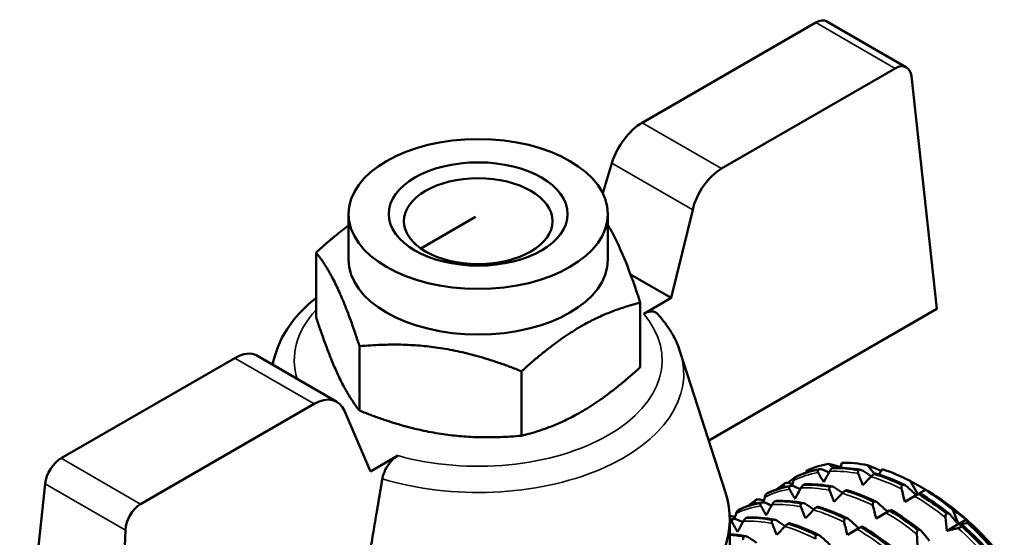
# Model space of a CAD drawing. Header units: millimetres. Extents: x 37 to 190, y 77 to 240.
# Tile 26 of 42: x 143 to 187, y 118 to 141. Entities that reach past the tile are written whole.
import ezdxf

# ---------------------------------------------------------------- set-up
doc = ezdxf.new("R2010")
doc.units = ezdxf.units.MM
doc.layers.add('Видимые тонкие (ГОСТ)', color=7, linetype='Continuous', lineweight=35)
doc.layers.add('Видимый контур (ГОСТ)', color=7, linetype='Continuous', lineweight=50)

msp = doc.modelspace()

# ---------------------------------------------------------------- linework, layer by layer
at = {"layer": 'Видимые тонкие (ГОСТ)'}
for p, q in [((178.465, 140.794), (182.015, 138.745)), ((170.704, 136.313), (174.253, 134.264)), ((169.349, 134.511), (172.962, 132.425)), ((156.034, 123.745), (152.485, 125.794)), ((144.724, 121.314), (148.273, 119.264)), ((143.997, 120.175), (147.591, 118.099))]:
    msp.add_line(p, q, dxfattribs=at)
for centre, major_axis, start_param, end_param in [((163.369, 125.702), (-8.226, 0), 5.791119, 6.461203), ((163.369, 125.702), (8.226, 0), 4.260786, 6.734788), ((163.369, 125.09), (-9.194, 0), 6.099278, 6.209514), ((163.369, 125.09), (9.194, 0), 4.227469, 6.467093)]:
    msp.add_ellipse(centre, major_axis=major_axis, ratio=0.57735, start_param=start_param, end_param=end_param, dxfattribs=at)
for points in [[(178.578, 120.672), (178.184, 120.608), (177.813, 120.49), (177.47, 120.32)], [(180.368, 120.624), (179.925, 120.711), (179.495, 120.745), (179.084, 120.725)], [(182.306, 119.939), (181.844, 120.171), (181.383, 120.355), (180.931, 120.486)], [(177.293, 119.931), (176.9, 119.866), (176.529, 119.748), (176.186, 119.579)], [(177.053, 120.08), (177.004, 120.047), (176.956, 120.013), (176.909, 119.978)], [(179.084, 119.882), (178.641, 119.969), (178.211, 120.003), (177.8, 119.984)], [(175.769, 119.338), (175.72, 119.306), (175.672, 119.272), (175.624, 119.237)], [(181.022, 119.198), (180.56, 119.43), (180.099, 119.613), (179.647, 119.745)], [(184.264, 118.667), (183.812, 119.029), (183.351, 119.348), (182.889, 119.621)], [(176.009, 119.189), (175.616, 119.125), (175.245, 119.007), (174.901, 118.837)], [(177.8, 119.141), (177.357, 119.228), (176.927, 119.262), (176.516, 119.242)], [(179.738, 118.456), (179.275, 118.689), (178.815, 118.872), (178.363, 119.003)], [(176.516, 118.399), (176.073, 118.486), (175.643, 118.521), (175.232, 118.501)], [(182.98, 117.926), (182.528, 118.287), (182.067, 118.607), (181.605, 118.88)], [(174.725, 118.448), (174.69, 118.442), (174.654, 118.436), (174.619, 118.429)], [(178.454, 117.715), (177.991, 117.947), (177.53, 118.131), (177.079, 118.262)], [(181.695, 117.184), (181.244, 117.546), (180.783, 117.865), (180.32, 118.138)], [(186.111, 116.897), (185.7, 117.362), (185.269, 117.796), (184.827, 118.191)]]:
    msp.add_open_spline(points, degree=3, dxfattribs=at)
at = {"layer": 'Видимый контур (ГОСТ)'}
for p, q in [((170.704, 136.313), (178.465, 140.794)), ((178.958, 140.848), (182.522, 138.79)), ((182.015, 138.745), (174.253, 134.264)), ((183.874, 127.989), (182.742, 138.393)), ((168.939, 133.167), (169.349, 134.511)), ((157.569, 130.193), (157.569, 132.234)), ((163.247, 132.11), (160.8, 130.697)), ((169.169, 130.193), (169.169, 132.234)), ((172.962, 132.425), (171.992, 128.48)), ((156.119, 127.627), (156.119, 130.51)), ((170.185, 129.523), (171.992, 128.48)), ((170.619, 125.384), (170.619, 128.267)), ((171.992, 128.48), (170.77, 127.774)), ((173.682, 122.104), (183.874, 127.989)), ((154.33, 126.06), (154.152, 125.508)), ((158.062, 123.442), (158.062, 126.324)), ((172.408, 126.06), (174.429, 119.786)), ((144.724, 121.314), (152.485, 125.794)), ((153.47, 125.902), (157.049, 123.836)), ((165.312, 122.32), (165.312, 125.203)), ((156.034, 123.745), (148.273, 119.264)), ((158.557, 120.723), (157.389, 123.434)), ((159.779, 121.429), (158.557, 120.723)), ((179.635, 121.115), (179.575, 120.89)), ((178.052, 120.758), (178.052, 120.676)), ((178.593, 120.805), (178.605, 120.812)), ((179.238, 120.884), (179.037, 121.062)), ((179.222, 120.877), (179.21, 120.87)), ((180.392, 120.776), (180.404, 120.783)), ((181.092, 120.616), (180.783, 121.001)), ((181.45, 120.823), (181.284, 120.586)), ((177.564, 120.475), (177.563, 120.475)), ((177.585, 120.488), (177.573, 120.481)), ((181.09, 120.615), (181.078, 120.608)), ((183.027, 119.701), (182.681, 120.299)), ((142.864, 109.208), (143.997, 120.175)), ((177.065, 120.188), (177.077, 120.195)), ((177.308, 120.064), (177.32, 120.071)), ((177.938, 120.135), (177.926, 120.128)), ((179.108, 120.034), (179.12, 120.041)), ((179.806, 119.874), (179.794, 119.867)), ((182.344, 120.104), (182.356, 120.111)), ((183.372, 119.9), (183.111, 119.749)), ((175.781, 119.447), (175.793, 119.454)), ((176.301, 119.747), (176.289, 119.74)), ((176.654, 119.394), (176.642, 119.387)), ((181.06, 119.363), (181.072, 119.37)), ((182.889, 119.621), (182.447, 119.366)), ((183.054, 119.716), (182.889, 119.621)), ((183.066, 119.723), (183.054, 119.716)), ((183.111, 119.749), (183.066, 119.723)), ((175.017, 119.005), (175.005, 118.998)), ((176.024, 119.322), (176.036, 119.329)), ((177.823, 119.293), (177.836, 119.3)), ((178.522, 119.132), (178.51, 119.125)), ((181.77, 118.975), (181.605, 118.88)), ((181.782, 118.982), (181.77, 118.975)), ((181.827, 119.008), (181.782, 118.982)), ((184.848, 118.372), (184.603, 119.002)), ((174.619, 118.598), (174.619, 114.516)), ((174.74, 118.581), (174.752, 118.588)), ((175.37, 118.652), (175.358, 118.645)), ((176.539, 118.552), (176.551, 118.559)), ((179.776, 118.621), (179.788, 118.628)), ((181.605, 118.88), (181.163, 118.625)), ((184.32, 118.838), (184.332, 118.845)), ((185.201, 118.577), (184.848, 118.372)), ((147.591, 118.099), (147.105, 106.76)), ((177.238, 118.391), (177.226, 118.384)), ((180.32, 118.138), (179.879, 117.883)), ((180.486, 118.234), (180.32, 118.138)), ((180.498, 118.241), (180.486, 118.234)), ((180.543, 118.267), (180.498, 118.241)), ((183.035, 118.097), (183.047, 118.104)), ((184.837, 118.367), (184.322, 118.069)), ((185.271, 118.41), (184.848, 118.372)), ((185.018, 118.264), (185.006, 118.257)), ((175.255, 117.81), (175.267, 117.817)), ((178.491, 117.88), (178.503, 117.887))]:
    msp.add_line(p, q, dxfattribs=at)
for centre, major_axis, ratio, start_param, end_param in [((178.44, 139.992), (-0.525, -0.851), 0.556861, 3.157869, 3.943267), ((182.039, 137.914), (-0.473, -0.882), 0.597134, 2.424746, 3.908276), ((170.655, 134.709), (-1.05, -1.703), 0.556861, 3.943267, 5.153227), ((174.303, 132.603), (-0.946, -1.763), 0.597134, 3.908276, 5.118235), ((163.369, 130.193), (5.8, 0), 0.57735, 3.141593, 6.283185), ((152.435, 124.19), (-1.05, -1.703), 0.556861, 3.157869, 3.943267), ((156.084, 122.084), (-0.946, -1.763), 0.597134, 2.698316, 3.908276), ((144.699, 120.511), (-0.525, -0.851), 0.556861, 3.943267, 5.426797), ((183.027, 111.576), (-5.225, 9.05), 0.57735, 5.806357, 5.974616), ((183.027, 111.576), (-5.225, 9.05), 0.57735, 6.068156, 6.236415), ((183.027, 111.576), (5.225, -9.05), 0.57735, 2.402965, 2.571223), ((183.027, 111.576), (-5.225, 9.05), 0.57735, 0.04677, 0.117129), ((163.369, 118.598), (11.25, 0), 0.57735, 5.678086, 6.467093), ((183.027, 111.576), (5.225, -9.05), 0.57735, 2.141166, 2.309424), ((183.38, 111.781), (4.975, -8.617), 0.57735, 2.094395, 2.356194), ((148.298, 118.434), (-0.473, -0.882), 0.597134, 3.908276, 5.391805), ((183.38, 111.781), (4.975, -8.617), 0.57735, 1.832596, 2.094395), ((183.027, 111.576), (5.225, -9.05), 0.57735, 1.879366, 2.047625)]:
    msp.add_ellipse(centre, major_axis=major_axis, ratio=ratio, start_param=start_param, end_param=end_param, dxfattribs=at)
for centre, major_axis in [((163.369, 132.234), (5.8, 0)), ((163.369, 132.234), (-4, 0)), ((163.369, 131.915), (3.324, 0))]:
    msp.add_ellipse(centre, major_axis=major_axis, ratio=0.57735, dxfattribs=at)
for points, weights in [([(156.119, 130.51), (156.884, 131.207), (157.569, 131.718)], [1, 1.04017329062, 1.05948184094]), ([(169.169, 131.743), (169.856, 130.606), (170.619, 128.267)], [1.05639872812, 1.11760703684, 1]), ([(158.062, 126.324), (157.091, 129.302), (156.119, 130.51)], [1, 1.15470053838, 1]), ([(170.619, 128.267), (167.965, 127.619), (165.312, 125.203)], [1, 1.15470053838, 1]), ([(156.119, 127.627), (157.091, 124.65), (158.062, 123.442)], [1, 1.15470053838, 1]), ([(165.312, 125.203), (161.687, 126.648), (158.062, 126.324)], [1, 1.15470053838, 1]), ([(165.312, 122.32), (167.965, 122.968), (170.619, 125.384)], [1, 1.15470053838, 1]), ([(158.062, 123.442), (161.687, 121.996), (165.312, 122.32)], [1, 1.15470053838, 1]), ([(179.037, 121.062), (179.316, 120.991), (179.583, 120.921)], [1, 1.00037561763, 1.00025970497]), ([(180.783, 121.001), (181.098, 120.874), (181.397, 120.748)], [1, 1.00045107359, 1.00019329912]), ([(177.563, 120.475), (177.564, 120.475), (177.565, 120.475)], [1, 1.00000103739, 1.00000207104]), ([(182.681, 120.299), (183.043, 120.099), (183.38, 119.905)], [1, 1.00057407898, 1]), ([(183.38, 119.905), (183.38, 119.905), (183.372, 119.9)], [1, 1.00057407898, 1]), ([(184.603, 119.002), (184.914, 118.786), (185.201, 118.577)], [1, 1.00057407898, 1]), ([(185.201, 118.577), (185.239, 118.498), (185.271, 118.41)], [1, 1.00057407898, 1])]:
    msp.add_rational_spline(points, weights, degree=2, dxfattribs=at)
for points, knots in [([(154.33, 126.06), (154.516, 126.637), (154.834, 127.175), (155.505, 127.952), (155.797, 128.227), (156.119, 128.481)], [2.5401019, 2.5401019, 2.5401019, 2.5401019, 2.818481, 2.818481, 2.9893039, 2.9893039, 2.9893039, 2.9893039]), ([(171.4, 127.755), (171.371, 127.787), (171.34, 127.813), (171.24, 127.868), (171.148, 127.885), (170.975, 127.867), (170.864, 127.828), (170.77, 127.774)], [0.05484906, 0.05484906, 0.05484906, 0.05484906, 0.0735615, 0.0735615, 0.11181989, 0.11181989, 0.15154576, 0.15154576, 0.15154576, 0.15154576]), ([(171.4, 127.756), (171.492, 127.655), (171.58, 127.551), (171.745, 127.338), (171.823, 127.23), (171.969, 127.008), (172.037, 126.894), (172.162, 126.663), (172.219, 126.545), (172.322, 126.306), (172.368, 126.184), (172.408, 126.06)], [5.0161703, 5.0161703, 5.0161703, 5.0161703, 5.0757122, 5.0757122, 5.1352541, 5.1352541, 5.194796, 5.194796, 5.2543379, 5.2543379, 5.3138798, 5.3138798, 5.3138798, 5.3138798]), ([(159.779, 121.429), (159.686, 121.375), (159.576, 121.286), (159.408, 121.107), (159.319, 120.985), (159.197, 120.766), (159.141, 120.63), (159.1, 120.477), (159.091, 120.435), (159.083, 120.394)], [0.4592163, 0.4592163, 0.4592163, 0.4592163, 0.4989422, 0.4989422, 0.5372006, 0.5372006, 0.5743027, 0.5743027, 0.5870323, 0.5870323, 0.5870323, 0.5870323]), ([(178.578, 120.672), (178.571, 120.684), (178.566, 120.695), (178.559, 120.718), (178.558, 120.729), (178.558, 120.753), (178.561, 120.766), (178.573, 120.789), (178.582, 120.798), (178.593, 120.805)], [-0.01992, -0.01992, -0.01992, -0.01992, -0.0151496, -0.0151496, -0.01067581, -0.01067581, -0.00499702, -0.00499702, 0, 0, 0, 0]), ([(178.605, 120.812), (178.618, 120.819), (178.634, 120.823), (178.668, 120.827), (178.687, 120.826), (178.734, 120.819), (178.764, 120.81), (178.793, 120.796)], [-0.02228821, -0.02228821, -0.02228821, -0.02228821, -0.01619448, -0.01619448, -0.00966289, -0.00966289, 0, 0, 0, 0]), ([(179.21, 120.87), (179.197, 120.862), (179.184, 120.851), (179.158, 120.826), (179.144, 120.812), (179.115, 120.775), (179.098, 120.751), (179.084, 120.725)], [-0.02228821, -0.02228821, -0.02228821, -0.02228821, -0.01619448, -0.01619448, -0.00966289, -0.00966289, 0, 0, 0, 0]), ([(179.259, 120.888), (179.258, 120.888), (179.256, 120.888), (179.244, 120.886), (179.234, 120.883), (179.222, 120.877)], [-0.006047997, -0.006047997, -0.006047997, -0.006047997, -0.004997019, -0.004997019, 0, 0, 0, 0]), ([(180.368, 120.624), (180.363, 120.637), (180.359, 120.651), (180.354, 120.678), (180.353, 120.691), (180.355, 120.719), (180.358, 120.734), (180.372, 120.759), (180.381, 120.768), (180.392, 120.776)], [-0.01992, -0.01992, -0.01992, -0.01992, -0.0151496, -0.0151496, -0.01067581, -0.01067581, -0.00499702, -0.00499702, 0, 0, 0, 0]), ([(180.404, 120.783), (180.417, 120.789), (180.432, 120.793), (180.466, 120.794), (180.484, 120.791), (180.529, 120.779), (180.556, 120.766), (180.583, 120.748)], [-0.02228821, -0.02228821, -0.02228821, -0.02228821, -0.01619448, -0.01619448, -0.00966289, -0.00966289, 0, 0, 0, 0]), ([(177.077, 120.195), (177.091, 120.202), (177.106, 120.207), (177.142, 120.214), (177.161, 120.215), (177.209, 120.215), (177.239, 120.211), (177.268, 120.204)], [-0.02228821, -0.02228821, -0.02228821, -0.02228821, -0.01619448, -0.01619448, -0.00966289, -0.00966289, 0, 0, 0, 0]), ([(177.573, 120.481), (177.56, 120.473), (177.548, 120.462), (177.525, 120.435), (177.514, 120.419), (177.49, 120.377), (177.478, 120.349), (177.47, 120.32)], [-0.02228821, -0.02228821, -0.02228821, -0.02228821, -0.01619448, -0.01619448, -0.00966289, -0.00966289, 0, 0, 0, 0]), ([(181.078, 120.608), (181.065, 120.6), (181.051, 120.591), (181.022, 120.569), (181.007, 120.557), (180.971, 120.526), (180.95, 120.506), (180.931, 120.486)], [-0.02228821, -0.02228821, -0.02228821, -0.02228821, -0.01619448, -0.01619448, -0.00966289, -0.00966289, 0, 0, 0, 0]), ([(181.14, 120.63), (181.136, 120.632), (181.129, 120.631), (181.112, 120.626), (181.102, 120.621), (181.09, 120.615)], [-0.01055695, -0.01055695, -0.01055695, -0.01055695, -0.00499702, -0.00499702, 0, 0, 0, 0]), ([(177.053, 120.08), (177.047, 120.088), (177.041, 120.097), (177.034, 120.114), (177.032, 120.123), (177.031, 120.142), (177.034, 120.153), (177.046, 120.173), (177.054, 120.181), (177.065, 120.188)], [-0.01992, -0.01992, -0.01992, -0.01992, -0.0151496, -0.0151496, -0.01067581, -0.01067581, -0.00499702, -0.00499702, 0, 0, 0, 0]), ([(177.293, 119.931), (177.287, 119.942), (177.282, 119.954), (177.275, 119.976), (177.273, 119.987), (177.274, 120.012), (177.277, 120.025), (177.289, 120.047), (177.297, 120.056), (177.308, 120.064)], [-0.01992, -0.01992, -0.01992, -0.01992, -0.0151496, -0.0151496, -0.01067581, -0.01067581, -0.00499702, -0.00499702, 0, 0, 0, 0]), ([(177.32, 120.071), (177.334, 120.077), (177.349, 120.082), (177.384, 120.085), (177.403, 120.084), (177.45, 120.077), (177.48, 120.068), (177.509, 120.055)], [-0.02228821, -0.02228821, -0.02228821, -0.02228821, -0.01619448, -0.01619448, -0.00966289, -0.00966289, 0, 0, 0, 0]), ([(177.926, 120.128), (177.913, 120.12), (177.9, 120.11), (177.873, 120.085), (177.86, 120.071), (177.83, 120.034), (177.814, 120.009), (177.8, 119.984)], [-0.02228821, -0.02228821, -0.02228821, -0.02228821, -0.01619448, -0.01619448, -0.00966289, -0.00966289, 0, 0, 0, 0]), ([(177.975, 120.147), (177.973, 120.147), (177.971, 120.147), (177.96, 120.145), (177.95, 120.141), (177.938, 120.135)], [-0.006047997, -0.006047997, -0.006047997, -0.006047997, -0.004997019, -0.004997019, 0, 0, 0, 0]), ([(179.084, 119.882), (179.079, 119.896), (179.074, 119.91), (179.07, 119.936), (179.069, 119.949), (179.07, 119.977), (179.074, 119.992), (179.088, 120.017), (179.097, 120.027), (179.108, 120.034)], [-0.01992, -0.01992, -0.01992, -0.01992, -0.0151496, -0.0151496, -0.01067581, -0.01067581, -0.00499702, -0.00499702, 0, 0, 0, 0]), ([(179.12, 120.041), (179.133, 120.048), (179.148, 120.051), (179.182, 120.052), (179.2, 120.05), (179.245, 120.037), (179.272, 120.024), (179.299, 120.006)], [-0.02228821, -0.02228821, -0.02228821, -0.02228821, -0.01619448, -0.01619448, -0.00966289, -0.00966289, 0, 0, 0, 0]), ([(179.794, 119.867), (179.781, 119.859), (179.767, 119.849), (179.738, 119.827), (179.723, 119.815), (179.687, 119.784), (179.666, 119.765), (179.647, 119.745)], [-0.02228821, -0.02228821, -0.02228821, -0.02228821, -0.01619448, -0.01619448, -0.00966289, -0.00966289, 0, 0, 0, 0]), ([(179.856, 119.889), (179.851, 119.89), (179.845, 119.89), (179.827, 119.884), (179.818, 119.88), (179.806, 119.874)], [-0.01055695, -0.01055695, -0.01055695, -0.01055695, -0.00499702, -0.00499702, 0, 0, 0, 0]), ([(182.306, 119.939), (182.303, 119.954), (182.3, 119.97), (182.298, 119.999), (182.299, 120.013), (182.303, 120.044), (182.308, 120.06), (182.323, 120.086), (182.333, 120.097), (182.344, 120.104)], [-0.01992, -0.01992, -0.01992, -0.01992, -0.0151496, -0.0151496, -0.01067581, -0.01067581, -0.00499702, -0.00499702, 0, 0, 0, 0]), ([(182.356, 120.111), (182.369, 120.118), (182.384, 120.12), (182.416, 120.12), (182.433, 120.116), (182.473, 120.1), (182.498, 120.084), (182.521, 120.063)], [-0.02228821, -0.02228821, -0.02228821, -0.02228821, -0.01619448, -0.01619448, -0.00966289, -0.00966289, 0, 0, 0, 0]), ([(175.769, 119.338), (175.762, 119.347), (175.757, 119.355), (175.75, 119.373), (175.748, 119.381), (175.747, 119.401), (175.75, 119.412), (175.762, 119.431), (175.77, 119.44), (175.781, 119.447)], [-0.01992, -0.01992, -0.01992, -0.01992, -0.0151496, -0.0151496, -0.01067581, -0.01067581, -0.00499702, -0.00499702, 0, 0, 0, 0]), ([(175.793, 119.454), (175.807, 119.461), (175.822, 119.466), (175.857, 119.473), (175.877, 119.474), (175.925, 119.474), (175.955, 119.47), (175.984, 119.462)], [-0.02228821, -0.02228821, -0.02228821, -0.02228821, -0.01619448, -0.01619448, -0.00966289, -0.00966289, 0, 0, 0, 0]), ([(176.036, 119.329), (176.05, 119.336), (176.065, 119.34), (176.1, 119.344), (176.119, 119.343), (176.166, 119.336), (176.196, 119.327), (176.224, 119.314)], [-0.02228821, -0.02228821, -0.02228821, -0.02228821, -0.01619448, -0.01619448, -0.00966289, -0.00966289, 0, 0, 0, 0]), ([(176.289, 119.74), (176.276, 119.732), (176.264, 119.721), (176.24, 119.694), (176.229, 119.678), (176.206, 119.636), (176.194, 119.608), (176.186, 119.579)], [-0.02228821, -0.02228821, -0.02228821, -0.02228821, -0.01619448, -0.01619448, -0.00966289, -0.00966289, 0, 0, 0, 0]), ([(176.642, 119.387), (176.629, 119.379), (176.616, 119.368), (176.589, 119.344), (176.576, 119.329), (176.546, 119.292), (176.53, 119.268), (176.516, 119.242)], [-0.02228821, -0.02228821, -0.02228821, -0.02228821, -0.01619448, -0.01619448, -0.00966289, -0.00966289, 0, 0, 0, 0]), ([(176.691, 119.405), (176.689, 119.405), (176.687, 119.405), (176.676, 119.404), (176.665, 119.4), (176.654, 119.394)], [-0.006047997, -0.006047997, -0.006047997, -0.006047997, -0.004997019, -0.004997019, 0, 0, 0, 0]), ([(181.022, 119.198), (181.018, 119.213), (181.016, 119.228), (181.014, 119.258), (181.014, 119.272), (181.019, 119.302), (181.024, 119.319), (181.039, 119.345), (181.049, 119.355), (181.06, 119.363)], [-0.01992, -0.01992, -0.01992, -0.01992, -0.0151496, -0.0151496, -0.01067581, -0.01067581, -0.00499702, -0.00499702, 0, 0, 0, 0]), ([(181.072, 119.37), (181.085, 119.376), (181.1, 119.379), (181.131, 119.378), (181.148, 119.375), (181.189, 119.358), (181.214, 119.343), (181.237, 119.322)], [-0.02228821, -0.02228821, -0.02228821, -0.02228821, -0.01619448, -0.01619448, -0.00966289, -0.00966289, 0, 0, 0, 0]), ([(175.005, 118.998), (174.992, 118.99), (174.98, 118.979), (174.956, 118.952), (174.945, 118.936), (174.922, 118.895), (174.91, 118.867), (174.901, 118.837)], [-0.02228821, -0.02228821, -0.02228821, -0.02228821, -0.01619448, -0.01619448, -0.00966289, -0.00966289, 0, 0, 0, 0]), ([(176.009, 119.189), (176.003, 119.201), (175.998, 119.212), (175.991, 119.235), (175.989, 119.246), (175.989, 119.27), (175.992, 119.283), (176.005, 119.306), (176.013, 119.315), (176.024, 119.322)], [-0.01992, -0.01992, -0.01992, -0.01992, -0.0151496, -0.0151496, -0.01067581, -0.01067581, -0.00499702, -0.00499702, 0, 0, 0, 0]), ([(177.8, 119.141), (177.794, 119.154), (177.79, 119.168), (177.785, 119.195), (177.785, 119.208), (177.786, 119.236), (177.79, 119.251), (177.804, 119.276), (177.812, 119.286), (177.823, 119.293)], [-0.01992, -0.01992, -0.01992, -0.01992, -0.0151496, -0.0151496, -0.01067581, -0.01067581, -0.00499702, -0.00499702, 0, 0, 0, 0]), ([(177.836, 119.3), (177.849, 119.306), (177.864, 119.31), (177.898, 119.311), (177.916, 119.308), (177.96, 119.296), (177.988, 119.283), (178.015, 119.265)], [-0.02228821, -0.02228821, -0.02228821, -0.02228821, -0.01619448, -0.01619448, -0.00966289, -0.00966289, 0, 0, 0, 0]), ([(178.51, 119.125), (178.497, 119.117), (178.483, 119.108), (178.454, 119.086), (178.438, 119.074), (178.403, 119.043), (178.382, 119.023), (178.363, 119.003)], [-0.02228821, -0.02228821, -0.02228821, -0.02228821, -0.01619448, -0.01619448, -0.00966289, -0.00966289, 0, 0, 0, 0]), ([(178.572, 119.148), (178.567, 119.149), (178.561, 119.148), (178.543, 119.143), (178.533, 119.138), (178.522, 119.132)], [-0.01055695, -0.01055695, -0.01055695, -0.01055695, -0.00499702, -0.00499702, 0, 0, 0, 0]), ([(174.725, 118.448), (174.719, 118.459), (174.714, 118.471), (174.707, 118.493), (174.705, 118.504), (174.705, 118.529), (174.708, 118.542), (174.721, 118.564), (174.729, 118.574), (174.74, 118.581)], [-0.01992, -0.01992, -0.01992, -0.01992, -0.0151496, -0.0151496, -0.01067581, -0.01067581, -0.00499702, -0.00499702, 0, 0, 0, 0]), ([(174.752, 118.588), (174.766, 118.595), (174.781, 118.599), (174.816, 118.602), (174.835, 118.602), (174.882, 118.594), (174.911, 118.585), (174.94, 118.572)], [-0.02228821, -0.02228821, -0.02228821, -0.02228821, -0.01619448, -0.01619448, -0.00966289, -0.00966289, 0, 0, 0, 0]), ([(175.358, 118.645), (175.345, 118.637), (175.332, 118.627), (175.305, 118.602), (175.292, 118.588), (175.262, 118.551), (175.246, 118.526), (175.232, 118.501)], [-0.02228821, -0.02228821, -0.02228821, -0.02228821, -0.01619448, -0.01619448, -0.00966289, -0.00966289, 0, 0, 0, 0]), ([(175.407, 118.664), (175.405, 118.664), (175.403, 118.664), (175.392, 118.662), (175.381, 118.658), (175.37, 118.652)], [-0.006047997, -0.006047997, -0.006047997, -0.006047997, -0.004997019, -0.004997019, 0, 0, 0, 0]), ([(176.516, 118.399), (176.51, 118.413), (176.506, 118.427), (176.501, 118.454), (176.5, 118.466), (176.502, 118.495), (176.506, 118.51), (176.519, 118.534), (176.528, 118.544), (176.539, 118.552)], [-0.01992, -0.01992, -0.01992, -0.01992, -0.0151496, -0.0151496, -0.01067581, -0.01067581, -0.00499702, -0.00499702, 0, 0, 0, 0]), ([(176.551, 118.559), (176.565, 118.565), (176.58, 118.568), (176.614, 118.57), (176.632, 118.567), (176.676, 118.554), (176.704, 118.541), (176.731, 118.523)], [-0.02228821, -0.02228821, -0.02228821, -0.02228821, -0.01619448, -0.01619448, -0.00966289, -0.00966289, 0, 0, 0, 0]), ([(179.738, 118.456), (179.734, 118.471), (179.732, 118.487), (179.73, 118.516), (179.73, 118.53), (179.735, 118.561), (179.74, 118.577), (179.755, 118.604), (179.764, 118.614), (179.776, 118.621)], [-0.01992, -0.01992, -0.01992, -0.01992, -0.0151496, -0.0151496, -0.01067581, -0.01067581, -0.00499702, -0.00499702, 0, 0, 0, 0]), ([(179.788, 118.628), (179.801, 118.635), (179.815, 118.638), (179.847, 118.637), (179.864, 118.633), (179.905, 118.617), (179.93, 118.601), (179.953, 118.58)], [-0.02228821, -0.02228821, -0.02228821, -0.02228821, -0.01619448, -0.01619448, -0.00966289, -0.00966289, 0, 0, 0, 0]), ([(184.264, 118.667), (184.262, 118.683), (184.262, 118.699), (184.264, 118.73), (184.266, 118.745), (184.274, 118.776), (184.281, 118.793), (184.298, 118.82), (184.308, 118.831), (184.32, 118.838)], [-0.01992, -0.01992, -0.01992, -0.01992, -0.0151496, -0.0151496, -0.01067581, -0.01067581, -0.00499702, -0.00499702, 0, 0, 0, 0]), ([(184.332, 118.845), (184.345, 118.852), (184.359, 118.854), (184.388, 118.853), (184.403, 118.848), (184.439, 118.831), (184.46, 118.814), (184.479, 118.791)], [-0.02228821, -0.02228821, -0.02228821, -0.02228821, -0.01619448, -0.01619448, -0.00966289, -0.00966289, 0, 0, 0, 0]), ([(177.226, 118.384), (177.213, 118.376), (177.199, 118.366), (177.169, 118.345), (177.154, 118.332), (177.119, 118.301), (177.098, 118.282), (177.079, 118.262)], [-0.02228821, -0.02228821, -0.02228821, -0.02228821, -0.01619448, -0.01619448, -0.00966289, -0.00966289, 0, 0, 0, 0]), ([(177.288, 118.406), (177.283, 118.407), (177.276, 118.407), (177.259, 118.401), (177.249, 118.397), (177.238, 118.391)], [-0.01055695, -0.01055695, -0.01055695, -0.01055695, -0.00499702, -0.00499702, 0, 0, 0, 0]), ([(182.98, 117.926), (182.978, 117.942), (182.978, 117.958), (182.98, 117.988), (182.982, 118.003), (182.99, 118.035), (182.997, 118.052), (183.014, 118.079), (183.024, 118.089), (183.035, 118.097)], [-0.01992, -0.01992, -0.01992, -0.01992, -0.0151496, -0.0151496, -0.01067581, -0.01067581, -0.00499702, -0.00499702, 0, 0, 0, 0]), ([(183.047, 118.104), (183.061, 118.11), (183.074, 118.113), (183.104, 118.111), (183.119, 118.107), (183.155, 118.089), (183.176, 118.072), (183.195, 118.05)], [-0.02228821, -0.02228821, -0.02228821, -0.02228821, -0.01619448, -0.01619448, -0.00966289, -0.00966289, 0, 0, 0, 0]), ([(185.006, 118.257), (184.993, 118.25), (184.978, 118.243), (184.944, 118.228), (184.926, 118.221), (184.881, 118.206), (184.854, 118.198), (184.827, 118.191)], [-0.02228821, -0.02228821, -0.02228821, -0.02228821, -0.01619448, -0.01619448, -0.00966289, -0.00966289, 0, 0, 0, 0]), ([(185.042, 118.315), (185.047, 118.314), (185.051, 118.312), (185.056, 118.307), (185.057, 118.304), (185.055, 118.295), (185.052, 118.29), (185.038, 118.277), (185.029, 118.271), (185.018, 118.264)], [-0.01992, -0.01992, -0.01992, -0.01992, -0.0151496, -0.0151496, -0.01067581, -0.01067581, -0.00499702, -0.00499702, 0, 0, 0, 0]), ([(175.231, 117.658), (175.226, 117.672), (175.222, 117.685), (175.217, 117.712), (175.216, 117.725), (175.218, 117.753), (175.222, 117.768), (175.235, 117.793), (175.244, 117.803), (175.255, 117.81)], [-0.01992, -0.01992, -0.01992, -0.01992, -0.0151496, -0.0151496, -0.01067581, -0.01067581, -0.00499702, -0.00499702, 0, 0, 0, 0]), ([(175.267, 117.817), (175.28, 117.824), (175.296, 117.827), (175.329, 117.828), (175.348, 117.825), (175.392, 117.813), (175.42, 117.8), (175.446, 117.782)], [-0.02228821, -0.02228821, -0.02228821, -0.02228821, -0.01619448, -0.01619448, -0.00966289, -0.00966289, 0, 0, 0, 0]), ([(178.454, 117.715), (178.45, 117.73), (178.448, 117.745), (178.446, 117.775), (178.446, 117.789), (178.451, 117.82), (178.456, 117.836), (178.471, 117.862), (178.48, 117.872), (178.491, 117.88)], [-0.01992, -0.01992, -0.01992, -0.01992, -0.0151496, -0.0151496, -0.01067581, -0.01067581, -0.00499702, -0.00499702, 0, 0, 0, 0]), ([(178.503, 117.887), (178.517, 117.893), (178.531, 117.896), (178.563, 117.896), (178.58, 117.892), (178.621, 117.876), (178.645, 117.86), (178.669, 117.839)], [-0.02228821, -0.02228821, -0.02228821, -0.02228821, -0.01619448, -0.01619448, -0.00966289, -0.00966289, 0, 0, 0, 0])]:
    msp.add_open_spline(points, degree=3, knots=knots, dxfattribs=at)
for points in [[(177.573, 120.481), (177.891, 120.633), (178.232, 120.742), (178.593, 120.805)], [(178.605, 120.812), (178.244, 120.749), (177.903, 120.64), (177.585, 120.488)], [(177.587, 120.489), (177.915, 120.646), (178.269, 120.758), (178.639, 120.823)], [(178.822, 120.247), (178.739, 120.388), (178.658, 120.53), (178.578, 120.672)], [(178.793, 120.796), (178.881, 120.756), (178.969, 120.716), (179.057, 120.675)], [(179.084, 120.725), (178.996, 120.566), (178.909, 120.406), (178.822, 120.247)], [(179.21, 120.87), (179.59, 120.883), (179.986, 120.852), (180.392, 120.776)], [(180.404, 120.783), (179.998, 120.859), (179.602, 120.89), (179.222, 120.877)], [(179.259, 120.888), (179.654, 120.903), (180.065, 120.87), (180.485, 120.79)], [(180.583, 120.748), (180.705, 120.667), (180.826, 120.585), (180.948, 120.503)], [(177.47, 120.32), (177.447, 120.241), (177.424, 120.163), (177.402, 120.084)], [(177.587, 120.489), (177.587, 120.489), (177.586, 120.489), (177.585, 120.488)], [(180.573, 120.11), (180.503, 120.281), (180.435, 120.452), (180.368, 120.624)], [(180.931, 120.486), (180.811, 120.361), (180.692, 120.235), (180.573, 120.11)], [(181.078, 120.608), (181.495, 120.483), (181.919, 120.314), (182.344, 120.104)], [(182.356, 120.111), (181.931, 120.321), (181.507, 120.49), (181.09, 120.615)], [(181.14, 120.63), (181.576, 120.501), (182.021, 120.324), (182.464, 120.103)], [(176.289, 119.74), (176.607, 119.892), (176.948, 120), (177.308, 120.064)], [(177.32, 120.071), (176.96, 120.007), (176.619, 119.899), (176.301, 119.747)], [(176.303, 119.748), (176.631, 119.905), (176.985, 120.017), (177.355, 120.082)], [(176.713, 119.916), (176.825, 120.013), (176.942, 120.104), (177.063, 120.187)], [(177.095, 120.028), (177.081, 120.045), (177.067, 120.062), (177.053, 120.08)], [(177.268, 120.204), (177.321, 120.191), (177.373, 120.178), (177.425, 120.165)], [(177.538, 119.505), (177.455, 119.647), (177.374, 119.789), (177.293, 119.931)], [(177.509, 120.055), (177.597, 120.015), (177.685, 119.974), (177.772, 119.934)], [(177.8, 119.984), (177.712, 119.824), (177.625, 119.665), (177.538, 119.505)], [(177.926, 120.128), (178.306, 120.142), (178.701, 120.111), (179.108, 120.034)], [(179.12, 120.041), (178.713, 120.117), (178.318, 120.149), (177.938, 120.135)], [(177.975, 120.147), (178.37, 120.162), (178.781, 120.128), (179.201, 120.049)], [(179.288, 119.368), (179.219, 119.539), (179.151, 119.711), (179.084, 119.882)], [(179.299, 120.006), (179.421, 119.925), (179.542, 119.843), (179.664, 119.761)], [(179.794, 119.867), (180.211, 119.742), (180.634, 119.573), (181.06, 119.363)], [(181.072, 119.37), (180.646, 119.58), (180.223, 119.749), (179.806, 119.874)], [(179.856, 119.889), (180.292, 119.76), (180.736, 119.582), (181.18, 119.361)], [(182.447, 119.366), (182.399, 119.557), (182.352, 119.748), (182.306, 119.939)], [(182.521, 120.063), (182.669, 119.931), (182.816, 119.798), (182.963, 119.664)], [(175.019, 119.006), (175.347, 119.163), (175.7, 119.275), (176.071, 119.34)], [(175.429, 119.174), (175.541, 119.272), (175.658, 119.362), (175.779, 119.445)], [(175.811, 119.286), (175.797, 119.304), (175.783, 119.321), (175.769, 119.338)], [(175.984, 119.462), (176.037, 119.45), (176.089, 119.437), (176.141, 119.424)], [(176.186, 119.579), (176.163, 119.5), (176.14, 119.421), (176.118, 119.342)], [(176.303, 119.748), (176.302, 119.748), (176.302, 119.747), (176.301, 119.747)], [(176.642, 119.387), (177.021, 119.401), (177.417, 119.369), (177.823, 119.293)], [(177.836, 119.3), (177.429, 119.376), (177.033, 119.407), (176.654, 119.394)], [(176.691, 119.405), (177.085, 119.42), (177.497, 119.387), (177.916, 119.307)], [(179.647, 119.745), (179.527, 119.619), (179.408, 119.494), (179.288, 119.368)], [(183.054, 119.716), (183.479, 119.462), (183.903, 119.168), (184.32, 118.838)], [(184.332, 118.845), (183.915, 119.174), (183.491, 119.469), (183.066, 119.723)], [(183.111, 119.749), (183.561, 119.483), (184.009, 119.171), (184.447, 118.822)], [(175.005, 118.998), (175.323, 119.15), (175.664, 119.259), (176.024, 119.322)], [(176.036, 119.329), (175.676, 119.266), (175.335, 119.157), (175.017, 119.005)], [(175.019, 119.006), (175.018, 119.006), (175.017, 119.006), (175.017, 119.005)], [(176.254, 118.764), (176.171, 118.906), (176.089, 119.048), (176.009, 119.189)], [(176.224, 119.314), (176.312, 119.273), (176.4, 119.233), (176.488, 119.192)], [(176.516, 119.242), (176.428, 119.083), (176.341, 118.923), (176.254, 118.764)], [(178.004, 118.627), (177.935, 118.798), (177.867, 118.97), (177.8, 119.141)], [(178.363, 119.003), (178.243, 118.878), (178.123, 118.752), (178.004, 118.627)], [(178.015, 119.265), (178.136, 119.184), (178.258, 119.102), (178.379, 119.02)], [(178.51, 119.125), (178.926, 119), (179.35, 118.831), (179.776, 118.621)], [(179.788, 118.628), (179.362, 118.838), (178.938, 119.007), (178.522, 119.132)], [(178.572, 119.148), (179.008, 119.018), (179.452, 118.841), (179.896, 118.62)], [(181.163, 118.625), (181.115, 118.816), (181.068, 119.007), (181.022, 119.198)], [(181.237, 119.322), (181.385, 119.19), (181.532, 119.056), (181.679, 118.922)], [(181.77, 118.975), (182.195, 118.72), (182.619, 118.426), (183.035, 118.097)], [(183.047, 118.104), (182.631, 118.433), (182.207, 118.727), (181.782, 118.982)], [(181.827, 119.008), (182.276, 118.741), (182.725, 118.43), (183.163, 118.081)], [(174.617, 118.732), (174.644, 118.732), (174.672, 118.728), (174.7, 118.721)], [(174.619, 118.566), (174.675, 118.578), (174.73, 118.589), (174.787, 118.599)], [(174.752, 118.588), (174.707, 118.58), (174.663, 118.571), (174.619, 118.562)], [(174.619, 118.558), (174.659, 118.566), (174.7, 118.574), (174.74, 118.581)], [(174.7, 118.721), (174.752, 118.708), (174.805, 118.695), (174.857, 118.682)], [(174.901, 118.837), (174.879, 118.759), (174.856, 118.68), (174.833, 118.601)], [(174.94, 118.572), (175.028, 118.532), (175.116, 118.492), (175.204, 118.451)], [(175.232, 118.501), (175.144, 118.342), (175.056, 118.182), (174.97, 118.023)], [(175.358, 118.645), (175.737, 118.659), (176.133, 118.628), (176.539, 118.552)], [(176.551, 118.559), (176.145, 118.635), (175.749, 118.666), (175.37, 118.652)], [(175.407, 118.664), (175.801, 118.679), (176.213, 118.646), (176.632, 118.566)], [(176.731, 118.523), (176.852, 118.442), (176.974, 118.361), (177.095, 118.279)], [(179.879, 117.883), (179.831, 118.074), (179.784, 118.265), (179.738, 118.456)], [(179.953, 118.58), (180.1, 118.448), (180.248, 118.315), (180.395, 118.181)], [(184.322, 118.069), (184.301, 118.268), (184.282, 118.468), (184.264, 118.667)], [(184.479, 118.791), (184.599, 118.651), (184.718, 118.509), (184.837, 118.367)], [(174.97, 118.023), (174.887, 118.164), (174.805, 118.306), (174.725, 118.448)], [(176.72, 117.885), (176.651, 118.057), (176.582, 118.228), (176.516, 118.399)], [(177.079, 118.262), (176.959, 118.136), (176.839, 118.011), (176.72, 117.885)], [(177.226, 118.384), (177.642, 118.259), (178.066, 118.09), (178.491, 117.88)], [(178.503, 117.887), (178.078, 118.097), (177.654, 118.266), (177.238, 118.391)], [(177.288, 118.406), (177.723, 118.277), (178.168, 118.099), (178.612, 117.878)], [(180.486, 118.234), (180.911, 117.979), (181.335, 117.685), (181.751, 117.355)], [(181.763, 117.362), (181.347, 117.692), (180.923, 117.986), (180.498, 118.241)], [(180.543, 118.267), (180.992, 118), (181.441, 117.688), (181.879, 117.339)], [(183.195, 118.05), (183.314, 117.909), (183.434, 117.768), (183.553, 117.625)], [(184.827, 118.191), (184.658, 118.15), (184.49, 118.109), (184.322, 118.069)], [(184.837, 118.367), (184.907, 118.35), (184.975, 118.333), (185.042, 118.315)], [(185.006, 118.257), (185.412, 117.891), (185.808, 117.492), (186.188, 117.066)], [(186.2, 117.073), (185.82, 117.499), (185.424, 117.898), (185.018, 118.264)], [(185.053, 118.31), (185.485, 117.923), (185.907, 117.497), (186.309, 117.044)], [(174.619, 117.916), (174.858, 117.902), (175.102, 117.871), (175.348, 117.825)], [(175.267, 117.817), (175.048, 117.858), (174.831, 117.886), (174.619, 117.901)], [(174.619, 117.893), (174.828, 117.878), (175.04, 117.85), (175.255, 117.81)], [(175.446, 117.782), (175.568, 117.701), (175.69, 117.619), (175.811, 117.537)], [(178.669, 117.839), (178.816, 117.707), (178.964, 117.574), (179.11, 117.44)], [(183.037, 117.327), (183.017, 117.527), (182.998, 117.727), (182.98, 117.926)]]:
    msp.add_open_spline(points, degree=3, dxfattribs=at)
msp.add_rational_spline([(159.083, 120.394), (158.765, 118.517), (158.128, 114.756), (157.822, 112.947)], [26.4233411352, 25.1809248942, 23.0112575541, 22.0955468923], degree=2, knots=[202.671691, 202.671691, 202.671691, 204.434283, 205.692538, 205.692538, 205.692538], dxfattribs=at)

doc.saveas('drawing.dxf')
